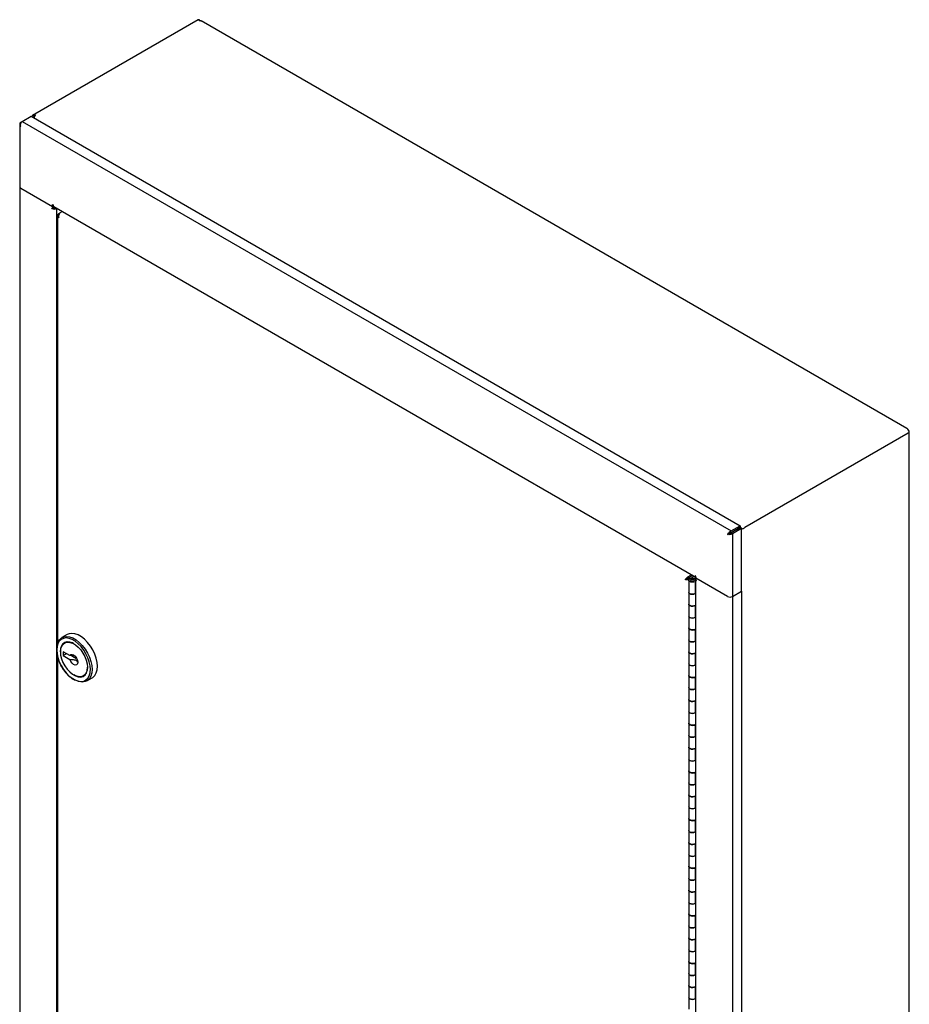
# Model space of a CAD drawing. Header units: inches. Extents: x -3 to 90, y 0 to 120.
# Tile 15 of 20: x 65 to 80, y 50 to 67. Entities that reach past the tile are written whole.
import ezdxf

# ---------------------------------------------------------------- set-up
doc = ezdxf.new("R2010")
doc.units = ezdxf.units.IN
doc.header["$MEASUREMENT"] = 0
doc.linetypes.add('SLD-Solid', pattern=[0])

msp = doc.modelspace()

# ---------------------------------------------------------------- linework, layer by layer
at = {"color": 7, "linetype": 'SLD-Solid', "lineweight": 25}
for p, q in [((68.2008008, 66.6958925), (65.3624741, 65.0573614)), ((68.2302484, 66.6929765), (68.2097423, 66.6811386)), ((68.2302484, 66.6835516), (68.2302484, 66.6929765)), ((74.2962666, 63.1873786), (68.249027, 66.6783758)), ((65.1587391, 64.9405924), (65.182374, 64.9542365)), ((65.1587391, 64.9405924), (65.1689775, 64.9346819)), ((65.1823816, 64.9542454), (65.3386522, 65.0444585)), ((65.1823816, 64.9542454), (77.3327876, 57.9399653)), ((65.3386522, 65.0444585), (77.4890582, 58.0301784)), ((65.3777864, 65.0218668), (65.3919217, 65.030027)), ((65.3919217, 65.0544454), (65.4124278, 65.0662833)), ((65.3919217, 65.0300308), (65.3919217, 65.0544454)), ((65.1414877, 64.9061528), (65.1414877, 63.8344167)), ((65.1416079, 63.8322454), (65.1416079, 39.3013007)), ((65.1587391, 63.8103735), (65.7040387, 63.4955787)), ((65.1588593, 63.8103857), (65.7040387, 63.4956604)), ((65.7040387, 63.4629988), (65.6941392, 63.4687136)), ((65.6941392, 63.4646309), (65.6941392, 63.4687136)), ((65.6976753, 63.4666723), (65.6941392, 63.4646309)), ((65.7040387, 63.53069), (65.7146453, 63.5245669)), ((65.7040387, 63.4955787), (65.7040387, 63.53069)), ((65.7196151, 63.5046525), (65.7040387, 63.4956604)), ((65.7196532, 63.5045928), (65.7040387, 63.4955787)), ((65.7040387, 63.4956604), (65.7040387, 63.4629988)), ((65.7251812, 63.4752041), (65.7040387, 63.4629988)), ((65.7251812, 63.4986765), (65.7251812, 63.4752041)), ((65.7268463, 63.4975999), (76.7278334, 57.1468652)), ((65.7342321, 63.4719569), (65.7342321, 63.4933361)), ((65.7553746, 63.4763283), (65.7553746, 63.4811308)), ((65.7562939, 63.4768362), (65.7595539, 63.4787182)), ((65.7774364, 63.4646309), (65.7806964, 63.4665129)), ((65.7918746, 63.3401587), (65.7918746, 56.0183957)), ((65.810034, 63.3781237), (65.8319497, 63.3907754)), ((65.810034, 63.3781237), (65.8199907, 63.3723758)), ((65.8319543, 63.3907821), (65.8719172, 63.4138522)), ((80.3411451, 59.6977446), (74.2962666, 63.1873786)), ((65.7815376, 61.610022), (65.7780728, 61.6120222)), ((65.7918746, 61.6159895), (65.7815376, 61.610022)), ((65.7815376, 61.610022), (65.7815376, 60.444356)), ((65.7815376, 60.444356), (65.7780728, 60.4463562)), ((65.7815376, 60.444356), (65.7918746, 60.4503234)), ((80.3655442, 59.6156492), (77.5682298, 58.000794)), ((80.3860503, 59.6274871), (80.3655442, 59.6156492)), ((80.3827956, 13.919062), (80.3827956, 59.6256082)), ((77.3327876, 57.9399653), (77.4890582, 58.0301784)), ((77.4890582, 58.0301784), (77.4890582, 58.0057638)), ((77.2731329, 57.8782225), (77.2942754, 57.8904278)), ((77.3327876, 57.9155507), (77.4890582, 58.0057638)), ((77.3352876, 57.9112206), (77.4915582, 58.0014337)), ((77.3564301, 57.8990153), (77.5127007, 57.9892284)), ((77.3564301, 57.8990153), (77.3564301, 56.8168828)), ((77.5127007, 57.9892284), (77.4915582, 58.0014337)), ((77.5127007, 56.9070959), (77.5127007, 57.9892284)), ((76.6552956, 57.1887404), (76.6153327, 57.1656703)), ((76.570785, 57.1146366), (76.5495718, 57.1023904)), ((76.6069264, 57.0964758), (76.6069264, 56.8923406)), ((76.6765122, 57.1764923), (76.6153327, 57.1411741)), ((76.6779266, 57.1756758), (76.6160398, 57.1399493)), ((76.637253, 57.1277032), (76.6991398, 57.1634297)), ((76.7136205, 57.1219885), (76.7136205, 57.1550701)), ((76.7203401, 57.0748421), (76.7136205, 57.070963)), ((76.7136205, 57.070963), (76.7136205, 56.8668278)), ((76.7278334, 57.1667888), (76.7172268, 57.1729118)), ((76.7203401, 57.1134248), (76.7203401, 13.6326266)), ((76.7278334, 57.1319224), (76.727692, 57.1318408)), ((76.727692, 57.1318408), (76.727692, 57.0991792)), ((77.2728713, 56.8171155), (76.727692, 57.1318408)), ((76.727692, 57.0991792), (76.7375915, 57.0934643)), ((76.7278334, 57.1316775), (76.7278334, 57.1667888)), ((77.2731329, 56.8168828), (76.7278334, 57.1316775)), ((76.7375915, 57.0893816), (76.7375915, 57.0934643)), ((76.6069264, 56.8911158), (76.6069264, 56.6869806)), ((76.7136205, 56.8668278), (76.7203401, 56.8707069)), ((77.3564301, 56.8168828), (77.5127007, 56.9070959)), ((77.5123684, 56.906904), (77.5123684, 13.3530008)), ((76.6069264, 56.6882054), (76.6069264, 56.4840702)), ((76.7203401, 56.6665717), (76.7136205, 56.6626926)), ((76.7136205, 56.6626926), (76.7136205, 56.4585574)), ((76.6069264, 56.4828454), (76.6069264, 56.2787102)), ((76.7136205, 56.4585574), (76.7203401, 56.4624365)), ((76.6069264, 56.279935), (76.6069264, 56.0757998)), ((76.7203401, 56.2583013), (76.7136205, 56.2544222)), ((76.7136205, 56.2544222), (76.7136205, 56.050287)), ((65.9569258, 56.1660037), (65.8650019, 56.1129372)), ((65.9233188, 56.0282492), (65.9091767, 56.0200851)), ((76.6069264, 56.074575), (76.6069264, 55.8704398)), ((76.7136205, 56.050287), (76.7203401, 56.0541661)), ((65.7765171, 55.9082095), (65.7764464, 55.9008803)), ((65.8418538, 55.8712855), (65.8418538, 55.8631215)), ((65.9998095, 55.8045972), (65.8873884, 55.8694965)), ((65.8873884, 55.8694965), (65.8873884, 55.8041733)), ((65.9439661, 55.8368349), (65.8873884, 55.8041733)), ((76.6069264, 55.8716646), (76.6069264, 55.6675294)), ((76.7203401, 55.8500309), (76.7136205, 55.8461518)), ((76.7136205, 55.8461518), (76.7136205, 55.6420166)), ((65.7918746, 55.7718099), (65.7918746, 48.7183624)), ((65.8873884, 55.8041733), (65.9998095, 55.7392739)), ((66.0304013, 55.8032545), (66.1211415, 55.7508713)), ((76.6069264, 55.6663046), (76.6069264, 55.4621694)), ((76.7136205, 55.6420166), (76.7203401, 55.6458957)), ((66.0645562, 55.4773477), (66.0716261, 55.473265)), ((66.2341503, 55.4571533), (66.2482924, 55.4653174)), ((66.2482924, 55.4653174), (66.2686912, 55.4805095)), ((66.2924672, 55.3724654), (66.3843911, 55.4255319)), ((76.6069264, 55.4633942), (76.6069264, 55.259259)), ((76.7203401, 55.4417605), (76.7136205, 55.4378814)), ((76.7136205, 55.4378814), (76.7136205, 55.2337462)), ((76.6069264, 55.2580342), (76.6069264, 55.0538989)), ((76.7136205, 55.2337462), (76.7203401, 55.2376253)), ((76.6069264, 55.0551238), (76.6069264, 54.8509886)), ((76.7203401, 55.0334901), (76.7136205, 55.029611)), ((76.7136205, 55.029611), (76.7136205, 54.8254758)), ((76.6069264, 54.8497637), (76.6069264, 54.6456285)), ((76.7136205, 54.8254758), (76.7203401, 54.8293549)), ((76.6069264, 54.6468534), (76.6069264, 54.4427182)), ((76.7203401, 54.6252197), (76.7136205, 54.6213406)), ((76.7136205, 54.6213406), (76.7136205, 54.4172054)), ((76.6069264, 54.4414933), (76.6069264, 54.2373581)), ((76.7136205, 54.4172054), (76.7203401, 54.4210845)), ((76.6069264, 54.2385829), (76.6069264, 54.0344477)), ((76.7203401, 54.2169493), (76.7136205, 54.2130702)), ((76.7136205, 54.2130702), (76.7136205, 54.008935)), ((76.6069264, 54.0332229), (76.6069264, 53.8290877)), ((76.7136205, 54.008935), (76.7203401, 54.0128141)), ((76.6069264, 53.8303125), (76.6069264, 53.6261773)), ((76.7203401, 53.8086789), (76.7136205, 53.8047998)), ((76.7136205, 53.8047998), (76.7136205, 53.6006646)), ((76.6069264, 53.6249525), (76.6069264, 53.4208173)), ((76.7136205, 53.6006646), (76.7203401, 53.6045437)), ((76.6069264, 53.4220421), (76.6069264, 53.2179069)), ((76.7203401, 53.4004085), (76.7136205, 53.3965294)), ((76.7136205, 53.3965294), (76.7136205, 53.1923942)), ((76.6069264, 53.2166821), (76.6069264, 53.0125469)), ((76.7136205, 53.1923942), (76.7203401, 53.1962733)), ((76.6069264, 53.0137717), (76.6069264, 52.8096365)), ((76.7203401, 52.9921381), (76.7136205, 52.988259)), ((76.7136205, 52.988259), (76.7136205, 52.7841238)), ((76.6069264, 52.8084117), (76.6069264, 52.6042765)), ((76.7136205, 52.7841238), (76.7203401, 52.7880029)), ((76.6069264, 52.6055013), (76.6069264, 52.4013661)), ((76.7203401, 52.5838677), (76.7136205, 52.5799886)), ((76.7136205, 52.5799886), (76.7136205, 52.3758534)), ((76.6069264, 52.4001413), (76.6069264, 52.1960061)), ((76.7136205, 52.3758534), (76.7203401, 52.3797325)), ((76.6069264, 52.1972309), (76.6069264, 51.9930957)), ((76.7203401, 52.1755973), (76.7136205, 52.1717182)), ((76.7136205, 52.1717182), (76.7136205, 51.967583)), ((76.6069264, 51.9918709), (76.6069264, 51.7877357)), ((76.7136205, 51.967583), (76.7203401, 51.9714621)), ((76.6069264, 51.7889605), (76.6069264, 51.5848253)), ((76.7203401, 51.7673268), (76.7136205, 51.7634478)), ((76.7136205, 51.7634478), (76.7136205, 51.5593126)), ((76.6069264, 51.5836005), (76.6069264, 51.3794653)), ((76.7136205, 51.5593126), (76.7203401, 51.5631916)), ((76.6069264, 51.3806901), (76.6069264, 51.1765549)), ((76.7203401, 51.3590564), (76.7136205, 51.3551774)), ((76.7136205, 51.3551774), (76.7136205, 51.1510422)), ((76.6069264, 51.1753301), (76.6069264, 50.9711949)), ((76.7136205, 51.1510422), (76.7203401, 51.1549212)), ((76.6069264, 50.9724197), (76.6069264, 50.7682845)), ((76.7203401, 50.950786), (76.7136205, 50.9469069)), ((76.7136205, 50.9469069), (76.7136205, 50.7427717)), ((76.6069264, 50.7670597), (76.6069264, 50.5629245)), ((76.7136205, 50.7427717), (76.7203401, 50.7466508)), ((76.6069264, 50.5641493), (76.6069264, 50.3600141)), ((76.7203401, 50.5425156), (76.7136205, 50.5386365)), ((76.7136205, 50.5386365), (76.7136205, 50.3345013)), ((76.6069264, 50.3587893), (76.6069264, 50.1546541)), ((76.7136205, 50.3345013), (76.7203401, 50.3383804)), ((76.6069264, 50.1558789), (76.6069264, 49.9517437)), ((76.7203401, 50.1342452), (76.7136205, 50.1303661)), ((76.7136205, 50.1303661), (76.7136205, 49.9262309)), ((76.6069264, 49.9505189), (76.6069264, 49.7463837)), ((76.7136205, 49.9262309), (76.7203401, 49.93011))]:
    msp.add_line(p, q, dxfattribs=at)
at = {"color": 8, "linetype": 'SLD-Solid', "lineweight": 25}
for p, q in [((65.7774364, 55.9448643), (65.7774364, 63.4646309)), ((76.637253, 57.1274085), (76.637253, 57.1277032)), ((77.3561685, 56.8167327), (77.3561685, 13.2628286)), ((65.7774364, 39.6683566), (65.7774364, 55.8374317))]:
    msp.add_line(p, q, dxfattribs=at)
at = {"color": 7, "linetype": 'SLD-Solid', "lineweight": 25, "flags": 128}
for points in [[(65.3507631, 65.037467), (65.3510734, 65.0393151), (65.3534435, 65.0469691), (65.3572922, 65.0530621), (65.3624717, 65.05736), (65.368783, 65.0596977), (65.3759835, 65.0599854), (65.3837965, 65.0582119), (65.3919217, 65.0544454)], [(65.37243, 65.024959), (65.3729766, 65.0263498), (65.3748715, 65.0293497), (65.3774217, 65.0314659), (65.3805292, 65.0326169), (65.3840744, 65.0327585), (65.3879212, 65.0318853), (65.3919217, 65.0300308)], [(76.7136205, 57.070963), (76.6926577, 57.0629804), (76.6679443, 57.0604055), (76.6434701, 57.0636539), (76.6231865, 57.0722014), (76.6103681, 57.0846678), (76.6070845, 57.0990406), (76.6138657, 57.1129994), (76.629617, 57.1242904), (76.6517953, 57.1310909), (76.6768202, 57.1323029), (76.7006513, 57.1277308), (76.7194413, 57.1181126), (76.7206883, 57.117117)], [(76.6913467, 57.0838215), (76.6812896, 57.0799421), (76.6694264, 57.0785799), (76.6575632, 57.0799421), (76.6475061, 57.0838215), (76.6407861, 57.0896273), (76.6384264, 57.0964758), (76.6407861, 57.1033243), (76.6475061, 57.1091301), (76.6575632, 57.1130095), (76.6694264, 57.1143717), (76.6812896, 57.1130095), (76.6913467, 57.1091301), (76.6980666, 57.1033243), (76.7004264, 57.0964758), (76.6980666, 57.0896273), (76.6913467, 57.0838215)], [(76.727692, 57.129875), (76.7248236, 57.1264369), (76.7214718, 57.1200583), (76.7203401, 57.1134248), (76.7214718, 57.1067913), (76.7248236, 57.1004127), (76.7302665, 57.0945342), (76.7375915, 57.0893816)], [(76.6069264, 56.8923406), (76.6103681, 56.8805326), (76.6231865, 56.8680662), (76.6434701, 56.8595187), (76.6679443, 56.8562703), (76.6926577, 56.8588452), (76.7136205, 56.8668278)], [(76.7203401, 56.8701892), (76.7176079, 56.8681343), (76.6980491, 56.8590413), (76.6738693, 56.8551266), (76.6489722, 56.8570222), (76.6273773, 56.8644221), (76.6125711, 56.8761316), (76.6069439, 56.8902602), (76.6069264, 56.8911158)], [(76.7136205, 56.6626926), (76.6926577, 56.65471), (76.6679443, 56.652135), (76.6434701, 56.6553835), (76.6231865, 56.663931), (76.6103681, 56.6763974), (76.6069264, 56.6882054)], [(76.6069264, 56.6869806), (76.6069439, 56.686125), (76.6125711, 56.6719963), (76.6273773, 56.6602869), (76.6489722, 56.652887), (76.6738693, 56.6509914), (76.6980491, 56.6549061), (76.7176079, 56.6639991), (76.7203401, 56.666054)], [(76.6069264, 56.4840702), (76.6103681, 56.4722622), (76.6231865, 56.4597958), (76.6434701, 56.4512483), (76.6679443, 56.4479998), (76.6926577, 56.4505748), (76.7136205, 56.4585574)], [(76.7203401, 56.4619188), (76.7176079, 56.4598639), (76.6980491, 56.4507709), (76.6738693, 56.4468562), (76.6489722, 56.4487518), (76.6273773, 56.4561517), (76.6125711, 56.4678611), (76.6069439, 56.4819898), (76.6069264, 56.4828454)], [(66.3843911, 55.4255319), (66.3940521, 55.4316376), (66.427669, 55.4636364), (66.4525337, 55.5069456), (66.4677996, 55.5600902), (66.4729466, 55.6212606), (66.4677996, 55.6883735), (66.4525337, 55.7591437), (66.427669, 55.8311611), (66.3940521, 55.9019731), (66.3528277, 55.9691685), (66.3053999, 56.0304589), (66.2533835, 56.0837572), (66.1985501, 56.1272484), (66.1427668, 56.1594514), (66.0879334, 56.1792696), (66.035917, 56.1860281), (65.9884891, 56.1794967), (65.9569258, 56.1660037)], [(76.7136205, 56.2544222), (76.6926577, 56.2464396), (76.6679443, 56.2438646), (76.6434701, 56.2471131), (76.6231865, 56.2556606), (76.6103681, 56.268127), (76.6069264, 56.279935)], [(76.6069264, 56.2787102), (76.6069439, 56.2778546), (76.6125711, 56.2637259), (76.6273773, 56.2520165), (76.6489722, 56.2446166), (76.6738693, 56.242721), (76.6980491, 56.2466357), (76.7176079, 56.2557287), (76.7203401, 56.2577836)], [(65.7771123, 55.9399807), (65.7815934, 55.9783788), (65.7968593, 56.0315235), (65.821724, 56.0748326), (65.8553409, 56.1068314), (65.8965653, 56.1264302), (65.9439931, 56.1329616), (65.9960095, 56.1262031), (66.0508429, 56.1063849), (66.1066262, 56.0741819), (66.1614596, 56.0306907), (66.213476, 55.9773924), (66.2609039, 55.916102), (66.3021282, 55.8489066), (66.3357451, 55.7780945), (66.3606099, 55.7060772), (66.3758757, 55.635307), (66.3810227, 55.568194), (66.3758757, 55.5070237), (66.3606099, 55.4538791), (66.3357451, 55.4105699), (66.3021282, 55.3785711), (66.2609039, 55.3589723), (66.213476, 55.352441), (66.1614596, 55.3591995), (66.1066262, 55.3790176), (66.103102, 55.380699)], [(66.0717014, 56.0080558), (66.0472723, 56.0206823), (65.9995558, 56.0365163), (65.9549909, 56.0393308), (65.9155251, 56.0290027), (65.8828832, 56.0059835), (65.858492, 55.9712791), (65.8434174, 55.9264064), (65.8383183, 55.8733266)], [(65.8418538, 55.8712855), (65.8468757, 55.9235612), (65.8617219, 55.967754), (65.8857435, 56.0019325), (65.9178908, 56.0246029), (65.9567586, 56.0347745), (66.0006484, 56.0320027), (66.0476418, 56.0164086), (66.0956851, 55.9886738), (66.1426786, 55.9500104), (66.1865683, 55.9021082), (66.2254362, 55.8470608), (66.2575834, 55.7872739), (66.2816051, 55.7253606), (66.2964513, 55.6640267), (66.3014732, 55.6059529), (66.2964513, 55.5536773), (66.2816051, 55.5094845), (66.2575834, 55.475306), (66.2254362, 55.4526355), (66.1865683, 55.4424639), (66.1426786, 55.4452357), (66.0956851, 55.4608298), (66.0716261, 55.473265)], [(65.9138995, 56.0282349), (65.8970254, 56.0141475), (65.888775, 56.0048902)], [(65.9466758, 56.0383168), (65.9320329, 56.032767), (65.9233188, 56.0282492)], [(66.3502336, 55.5258622), (66.3527384, 55.568194), (66.3478322, 55.6321672), (66.3332806, 55.6996265), (66.3095791, 55.7682746), (66.2775349, 55.8357739), (66.2382392, 55.8998256), (66.1930302, 55.9582486), (66.1434473, 56.0090534), (66.0911792, 56.0505099), (66.0380057, 56.0812064), (65.9896167, 56.0990988)], [(76.6069264, 56.0757998), (76.6103681, 56.0639918), (76.6231865, 56.0515254), (76.6434701, 56.0429779), (76.6679443, 56.0397294), (76.6926577, 56.0423044), (76.7136205, 56.050287)], [(76.7203401, 56.0536484), (76.7176079, 56.0515935), (76.6980491, 56.0425005), (76.6738693, 56.0385858), (76.6489722, 56.0404814), (76.6273773, 56.0478813), (76.6125711, 56.0595907), (76.6069439, 56.0737194), (76.6069264, 56.074575)], [(65.8383183, 55.8733266), (65.8434174, 55.8143593), (65.858492, 55.7520819), (65.8828832, 55.689216), (65.9155251, 55.6285094), (65.9549909, 55.572615), (65.9995558, 55.5239758), (66.0472723, 55.4847176), (66.0960547, 55.4565561), (66.1437711, 55.4407221), (66.1883361, 55.4379077), (66.2278019, 55.4482358), (66.2604438, 55.471255), (66.284835, 55.5059593), (66.2999096, 55.550832), (66.3050087, 55.6039119), (66.3050087, 55.6039119)], [(76.7136205, 55.8461518), (76.6926577, 55.8381692), (76.6679443, 55.8355942), (76.6434701, 55.8388427), (76.6231865, 55.8473902), (76.6103681, 55.8598566), (76.6069264, 55.8716646)], [(76.6069264, 55.8704398), (76.6069439, 55.8695842), (76.6125711, 55.8554555), (76.6273773, 55.843746), (76.6489722, 55.8363462), (76.6738693, 55.8344506), (76.6980491, 55.8383653), (76.7176079, 55.8474583), (76.7203401, 55.8495132)], [(65.9998095, 55.8045972), (66.015427, 55.8215697), (66.038428, 55.8254722), (66.0653581, 55.8157185), (66.0921733, 55.7937734), (66.1148465, 55.7629324), (66.1299728, 55.7278273), (66.1352806, 55.6937298), (66.1299728, 55.6657605), (66.1148465, 55.6481198), (66.0921733, 55.6434568), (66.0653581, 55.6524718), (66.038428, 55.673811), (66.015427, 55.7042698), (65.9998095, 55.7392739)], [(76.6069264, 55.6675294), (76.6103681, 55.6557214), (76.6231865, 55.643255), (76.6434701, 55.6347075), (76.6679443, 55.631459), (76.6926577, 55.634034), (76.7136205, 55.6420166)], [(76.7203401, 55.645378), (76.7176079, 55.6433231), (76.6980491, 55.6342301), (76.6738693, 55.6303154), (76.6489722, 55.632211), (76.6273773, 55.6396108), (76.6125711, 55.6513203), (76.6069439, 55.665449), (76.6069264, 55.6663046)], [(66.2107893, 55.4470846), (66.2419441, 55.4563998), (66.2435696, 55.4571677)], [(76.7136205, 55.4378814), (76.6926577, 55.4298988), (76.6679443, 55.4273238), (76.6434701, 55.4305723), (76.6231865, 55.4391198), (76.6103681, 55.4515862), (76.6069264, 55.4633942)], [(76.6069264, 55.4621694), (76.6069439, 55.4613138), (76.6125711, 55.4471851), (76.6273773, 55.4354756), (76.6489722, 55.4280758), (76.6738693, 55.4261802), (76.6980491, 55.4300949), (76.7176079, 55.4391879), (76.7203401, 55.4412428)], [(76.6069264, 55.259259), (76.6103681, 55.247451), (76.6231865, 55.2349846), (76.6434701, 55.2264371), (76.6679443, 55.2231886), (76.6926577, 55.2257636), (76.7136205, 55.2337462)], [(76.7203401, 55.2371076), (76.7176079, 55.2350527), (76.6980491, 55.2259597), (76.6738693, 55.2220449), (76.6489722, 55.2239406), (76.6273773, 55.2313404), (76.6125711, 55.2430499), (76.6069439, 55.2571786), (76.6069264, 55.2580342)], [(76.7136205, 55.029611), (76.6926577, 55.0216284), (76.6679443, 55.0190534), (76.6434701, 55.0223019), (76.6231865, 55.0308494), (76.6103681, 55.0433158), (76.6069264, 55.0551238)], [(76.6069264, 55.0538989), (76.6069439, 55.0530434), (76.6125711, 55.0389147), (76.6273773, 55.0272052), (76.6489722, 55.0198054), (76.6738693, 55.0179097), (76.6980491, 55.0218245), (76.7176079, 55.0309175), (76.7203401, 55.0329724)], [(76.6069264, 54.8509886), (76.6103681, 54.8391806), (76.6231865, 54.8267141), (76.6434701, 54.8181667), (76.6679443, 54.8149182), (76.6926577, 54.8174932), (76.7136205, 54.8254758)], [(76.7203401, 54.8288372), (76.7176079, 54.8267823), (76.6980491, 54.8176893), (76.6738693, 54.8137745), (76.6489722, 54.8156701), (76.6273773, 54.82307), (76.6125711, 54.8347795), (76.6069439, 54.8489082), (76.6069264, 54.8497637)], [(76.7136205, 54.6213406), (76.6926577, 54.613358), (76.6679443, 54.610783), (76.6434701, 54.6140315), (76.6231865, 54.6225789), (76.6103681, 54.6350454), (76.6069264, 54.6468534)], [(76.6069264, 54.6456285), (76.6069439, 54.644773), (76.6125711, 54.6306443), (76.6273773, 54.6189348), (76.6489722, 54.6115349), (76.6738693, 54.6096393), (76.6980491, 54.6135541), (76.7176079, 54.6226471), (76.7203401, 54.624702)], [(76.6069264, 54.4427182), (76.6103681, 54.4309102), (76.6231865, 54.4184437), (76.6434701, 54.4098963), (76.6679443, 54.4066478), (76.6926577, 54.4092228), (76.7136205, 54.4172054)], [(76.7203401, 54.4205668), (76.7176079, 54.4185119), (76.6980491, 54.4094189), (76.6738693, 54.4055041), (76.6489722, 54.4073997), (76.6273773, 54.4147996), (76.6125711, 54.4265091), (76.6069439, 54.4406377), (76.6069264, 54.4414933)], [(76.7136205, 54.2130702), (76.6926577, 54.2050876), (76.6679443, 54.2025126), (76.6434701, 54.2057611), (76.6231865, 54.2143085), (76.6103681, 54.226775), (76.6069264, 54.2385829)], [(76.6069264, 54.2373581), (76.6069439, 54.2365025), (76.6125711, 54.2223739), (76.6273773, 54.2106644), (76.6489722, 54.2032645), (76.6738693, 54.2013689), (76.6980491, 54.2052837), (76.7176079, 54.2143767), (76.7203401, 54.2164316)], [(76.6069264, 54.0344477), (76.6103681, 54.0226398), (76.6231865, 54.0101733), (76.6434701, 54.0016259), (76.6679443, 53.9983774), (76.6926577, 54.0009523), (76.7136205, 54.008935)], [(76.7203401, 54.0122964), (76.7176079, 54.0102415), (76.6980491, 54.0011484), (76.6738693, 53.9972337), (76.6489722, 53.9991293), (76.6273773, 54.0065292), (76.6125711, 54.0182387), (76.6069439, 54.0323673), (76.6069264, 54.0332229)], [(76.7136205, 53.8047998), (76.6926577, 53.7968171), (76.6679443, 53.7942422), (76.6434701, 53.7974907), (76.6231865, 53.8060381), (76.6103681, 53.8185046), (76.6069264, 53.8303125)], [(76.6069264, 53.8290877), (76.6069439, 53.8282321), (76.6125711, 53.8141035), (76.6273773, 53.802394), (76.6489722, 53.7949941), (76.6738693, 53.7930985), (76.6980491, 53.7970132), (76.7176079, 53.8061063), (76.7203401, 53.8081612)], [(76.6069264, 53.6261773), (76.6103681, 53.6143694), (76.6231865, 53.6019029), (76.6434701, 53.5933555), (76.6679443, 53.590107), (76.6926577, 53.5926819), (76.7136205, 53.6006646)], [(76.7203401, 53.604026), (76.7176079, 53.6019711), (76.6980491, 53.592878), (76.6738693, 53.5889633), (76.6489722, 53.5908589), (76.6273773, 53.5982588), (76.6125711, 53.6099683), (76.6069439, 53.6240969), (76.6069264, 53.6249525)], [(76.7136205, 53.3965294), (76.6926577, 53.3885467), (76.6679443, 53.3859718), (76.6434701, 53.3892203), (76.6231865, 53.3977677), (76.6103681, 53.4102342), (76.6069264, 53.4220421)], [(76.6069264, 53.4208173), (76.6069439, 53.4199617), (76.6125711, 53.4058331), (76.6273773, 53.3941236), (76.6489722, 53.3867237), (76.6738693, 53.3848281), (76.6980491, 53.3887428), (76.7176079, 53.3978359), (76.7203401, 53.3998908)], [(76.6069264, 53.2179069), (76.6103681, 53.206099), (76.6231865, 53.1936325), (76.6434701, 53.1850851), (76.6679443, 53.1818366), (76.6926577, 53.1844115), (76.7136205, 53.1923942)], [(76.7203401, 53.1957556), (76.7176079, 53.1937007), (76.6980491, 53.1846076), (76.6738693, 53.1806929), (76.6489722, 53.1825885), (76.6273773, 53.1899884), (76.6125711, 53.2016979), (76.6069439, 53.2158265), (76.6069264, 53.2166821)], [(76.7136205, 52.988259), (76.6926577, 52.9802763), (76.6679443, 52.9777014), (76.6434701, 52.9809499), (76.6231865, 52.9894973), (76.6103681, 53.0019638), (76.6069264, 53.0137717)], [(76.6069264, 53.0125469), (76.6069439, 53.0116913), (76.6125711, 52.9975627), (76.6273773, 52.9858532), (76.6489722, 52.9784533), (76.6738693, 52.9765577), (76.6980491, 52.9804724), (76.7176079, 52.9895655), (76.7203401, 52.9916204)], [(76.6069264, 52.8096365), (76.6103681, 52.7978286), (76.6231865, 52.7853621), (76.6434701, 52.7768147), (76.6679443, 52.7735662), (76.6926577, 52.7761411), (76.7136205, 52.7841238)], [(76.7203401, 52.7874852), (76.7176079, 52.7854303), (76.6980491, 52.7763372), (76.6738693, 52.7724225), (76.6489722, 52.7743181), (76.6273773, 52.781718), (76.6125711, 52.7934275), (76.6069439, 52.8075561), (76.6069264, 52.8084117)], [(76.7136205, 52.5799886), (76.6926577, 52.5720059), (76.6679443, 52.569431), (76.6434701, 52.5726795), (76.6231865, 52.5812269), (76.6103681, 52.5936934), (76.6069264, 52.6055013)], [(76.6069264, 52.6042765), (76.6069439, 52.6034209), (76.6125711, 52.5892923), (76.6273773, 52.5775828), (76.6489722, 52.5701829), (76.6738693, 52.5682873), (76.6980491, 52.572202), (76.7176079, 52.581295), (76.7203401, 52.58335)], [(76.6069264, 52.4013661), (76.6103681, 52.3895582), (76.6231865, 52.3770917), (76.6434701, 52.3685443), (76.6679443, 52.3652958), (76.6926577, 52.3678707), (76.7136205, 52.3758534)], [(76.7203401, 52.3792148), (76.7176079, 52.3771598), (76.6980491, 52.3680668), (76.6738693, 52.3641521), (76.6489722, 52.3660477), (76.6273773, 52.3734476), (76.6125711, 52.3851571), (76.6069439, 52.3992857), (76.6069264, 52.4001413)], [(76.7136205, 52.1717182), (76.6926577, 52.1637355), (76.6679443, 52.1611606), (76.6434701, 52.1644091), (76.6231865, 52.1729565), (76.6103681, 52.185423), (76.6069264, 52.1972309)], [(76.6069264, 52.1960061), (76.6069439, 52.1951505), (76.6125711, 52.1810219), (76.6273773, 52.1693124), (76.6489722, 52.1619125), (76.6738693, 52.1600169), (76.6980491, 52.1639316), (76.7176079, 52.1730246), (76.7203401, 52.1750796)], [(76.6069264, 51.9930957), (76.6103681, 51.9812878), (76.6231865, 51.9688213), (76.6434701, 51.9602739), (76.6679443, 51.9570254), (76.6926577, 51.9596003), (76.7136205, 51.967583)], [(76.7203401, 51.9709443), (76.7176079, 51.9688894), (76.6980491, 51.9597964), (76.6738693, 51.9558817), (76.6489722, 51.9577773), (76.6273773, 51.9651772), (76.6125711, 51.9768867), (76.6069439, 51.9910153), (76.6069264, 51.9918709)], [(76.7136205, 51.7634478), (76.6926577, 51.7554651), (76.6679443, 51.7528902), (76.6434701, 51.7561387), (76.6231865, 51.7646861), (76.6103681, 51.7771526), (76.6069264, 51.7889605)], [(76.6069264, 51.7877357), (76.6069439, 51.7868801), (76.6125711, 51.7727515), (76.6273773, 51.761042), (76.6489722, 51.7536421), (76.6738693, 51.7517465), (76.6980491, 51.7556612), (76.7176079, 51.7647542), (76.7203401, 51.7668091)], [(76.6069264, 51.5848253), (76.6103681, 51.5730174), (76.6231865, 51.5605509), (76.6434701, 51.5520035), (76.6679443, 51.548755), (76.6926577, 51.5513299), (76.7136205, 51.5593126)], [(76.7203401, 51.5626739), (76.7176079, 51.560619), (76.6980491, 51.551526), (76.6738693, 51.5476113), (76.6489722, 51.5495069), (76.6273773, 51.5569068), (76.6125711, 51.5686163), (76.6069439, 51.5827449), (76.6069264, 51.5836005)], [(76.7136205, 51.3551774), (76.6926577, 51.3471947), (76.6679443, 51.3446198), (76.6434701, 51.3478683), (76.6231865, 51.3564157), (76.6103681, 51.3688822), (76.6069264, 51.3806901)], [(76.6069264, 51.3794653), (76.6069439, 51.3786097), (76.6125711, 51.3644811), (76.6273773, 51.3527716), (76.6489722, 51.3453717), (76.6738693, 51.3434761), (76.6980491, 51.3473908), (76.7176079, 51.3564838), (76.7203401, 51.3585387)], [(76.6069264, 51.1765549), (76.6103681, 51.164747), (76.6231865, 51.1522805), (76.6434701, 51.143733), (76.6679443, 51.1404846), (76.6926577, 51.1430595), (76.7136205, 51.1510422)], [(76.7203401, 51.1544035), (76.7176079, 51.1523486), (76.6980491, 51.1432556), (76.6738693, 51.1393409), (76.6489722, 51.1412365), (76.6273773, 51.1486364), (76.6125711, 51.1603459), (76.6069439, 51.1744745), (76.6069264, 51.1753301)], [(76.7136205, 50.9469069), (76.6926577, 50.9389243), (76.6679443, 50.9363494), (76.6434701, 50.9395978), (76.6231865, 50.9481453), (76.6103681, 50.9606117), (76.6069264, 50.9724197)], [(76.6069264, 50.9711949), (76.6069439, 50.9703393), (76.6125711, 50.9562107), (76.6273773, 50.9445012), (76.6489722, 50.9371013), (76.6738693, 50.9352057), (76.6980491, 50.9391204), (76.7176079, 50.9482134), (76.7203401, 50.9502683)], [(76.6069264, 50.7682845), (76.6103681, 50.7564765), (76.6231865, 50.7440101), (76.6434701, 50.7354626), (76.6679443, 50.7322142), (76.6926577, 50.7347891), (76.7136205, 50.7427717)], [(76.7203401, 50.7461331), (76.7176079, 50.7440782), (76.6980491, 50.7349852), (76.6738693, 50.7310705), (76.6489722, 50.7329661), (76.6273773, 50.740366), (76.6125711, 50.7520755), (76.6069439, 50.7662041), (76.6069264, 50.7670597)], [(76.7136205, 50.5386365), (76.6926577, 50.5306539), (76.6679443, 50.528079), (76.6434701, 50.5313274), (76.6231865, 50.5398749), (76.6103681, 50.5523413), (76.6069264, 50.5641493)], [(76.6069264, 50.5629245), (76.6069439, 50.5620689), (76.6125711, 50.5479403), (76.6273773, 50.5362308), (76.6489722, 50.5288309), (76.6738693, 50.5269353), (76.6980491, 50.53085), (76.7176079, 50.539943), (76.7203401, 50.5419979)], [(76.6069264, 50.3600141), (76.6103681, 50.3482061), (76.6231865, 50.3357397), (76.6434701, 50.3271922), (76.6679443, 50.3239438), (76.6926577, 50.3265187), (76.7136205, 50.3345013)], [(76.7203401, 50.3378627), (76.7176079, 50.3358078), (76.6980491, 50.3267148), (76.6738693, 50.3228001), (76.6489722, 50.3246957), (76.6273773, 50.3320956), (76.6125711, 50.3438051), (76.6069439, 50.3579337), (76.6069264, 50.3587893)], [(76.7136205, 50.1303661), (76.6926577, 50.1223835), (76.6679443, 50.1198086), (76.6434701, 50.123057), (76.6231865, 50.1316045), (76.6103681, 50.1440709), (76.6069264, 50.1558789)], [(76.6069264, 50.1546541), (76.6069439, 50.1537985), (76.6125711, 50.1396699), (76.6273773, 50.1279604), (76.6489722, 50.1205605), (76.6738693, 50.1186649), (76.6980491, 50.1225796), (76.7176079, 50.1316726), (76.7203401, 50.1337275)], [(76.6069264, 49.9517437), (76.6103681, 49.9399357), (76.6231865, 49.9274693), (76.6434701, 49.9189218), (76.6679443, 49.9156733), (76.6926577, 49.9182483), (76.7136205, 49.9262309)], [(76.7203401, 49.9295923), (76.7176079, 49.9275374), (76.6980491, 49.9184444), (76.6738693, 49.9145297), (76.6489722, 49.9164253), (76.6273773, 49.9238252), (76.6125711, 49.9355346), (76.6069439, 49.9496633), (76.6069264, 49.9505189)]]:
    msp.add_lwpolyline(points, dxfattribs=at)
at = {"color": 8, "linetype": 'SLD-Solid', "lineweight": 25, "flags": 128}
for points in [[(65.9896167, 56.0990988), (65.9857375, 56.1000974), (65.9361547, 56.1065397), (65.8909457, 56.1003139), (65.8516499, 56.081632), (65.8196057, 56.0511302), (65.7959043, 56.0098472), (65.7813526, 55.9591889), (65.7765171, 55.9082095)], [(65.7764464, 55.9008803), (65.7813526, 55.8369071), (65.7959043, 55.7694479), (65.8196057, 55.7007997), (65.8516499, 55.6333005), (65.8909457, 55.5692488), (65.9361547, 55.5108257), (65.9857375, 55.4600209), (66.0380057, 55.4185644), (66.0911792, 55.387868), (66.1434473, 55.368977), (66.1930302, 55.3625347), (66.2382392, 55.3687605), (66.2775349, 55.3874424), (66.3095791, 55.4179441), (66.3332806, 55.4592271), (66.3478322, 55.5098855), (66.3502336, 55.5258622)]]:
    msp.add_lwpolyline(points, dxfattribs=at)
at = {"color": 7, "linetype": 'SLD-Solid', "lineweight": 25}
for centre, radius, start, end in [((68.2129954, 66.6688934), 0.0296254, 54.38242252, 114.30711905), ((65.1709646, 63.8373562), 0.0296231, 185.69479925, 245.62534171), ((65.1710849, 63.8373684), 0.0296231, 185.69479925, 245.62534171), ((65.7357878, 63.5450124), 0.0905306, 242.60967224, 297.39032776), ((65.7435064, 63.5213812), 0.0290364, 173.70115246, 234.98666715), ((65.7355933, 63.5175655), 0.045688, 253.5525413, 296.94187011), ((80.2956261, 59.6233723), 0.0905178, 2.60547849, 57.39452166), ((76.7475054, 57.170153), 0.030404, 174.7938542, 229.68272568), ((77.3147815, 56.8972643), 0.0905306, 242.60967224, 297.39032776)]:
    msp.add_arc(centre, radius, start, end, dxfattribs=at)
for points, knots in [([(68.2097423, 66.6811386), (68.2160439, 66.6824365), (68.2286481, 66.6850326), (68.2421709, 66.6830217), (68.247659, 66.6786498), (68.2486764, 66.6778394)], [0, 0, 0, 0, 0.4488833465, 0.8978350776, 1, 1, 1, 1]), ([(65.1587391, 64.8717132), (65.1578977, 64.87838), (65.1562147, 64.8917146), (65.159914, 64.9132887), (65.1671792, 64.9330104), (65.1754404, 64.9466238), (65.180664, 64.9523594), (65.1823816, 64.9542454)], [0, 0, 0, 0, 0.222700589, 0.4454287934, 0.6681571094, 0.8908852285, 1, 1, 1, 1]), ([(65.385538, 65.0173919), (65.3857326, 65.018408), (65.3866032, 65.0229535), (65.3895971, 65.0269353), (65.3919217, 65.030027)], [0, 0, 0, 0, 0.2235474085, 1, 1, 1, 1]), ([(65.4124278, 65.0662833), (65.4090282, 65.0620262), (65.4022283, 65.0535113), (65.3937135, 65.0350704), (65.3910659, 65.0214526), (65.3897983, 65.0149325)], [0, 0, 0, 0, 0.34259401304, 0.68524021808, 1, 1, 1, 1]), ([(77.2731329, 57.8782225), (77.2749658, 57.8833455), (77.2786317, 57.8935922), (77.2903557, 57.9105338), (77.3056413, 57.9256253), (77.3205736, 57.9353876), (77.3297653, 57.9388326), (77.3327876, 57.9399653)], [0, 0, 0, 0, 0.222700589, 0.4454287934, 0.6681571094, 0.8908852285, 1, 1, 1, 1]), ([(77.5127007, 57.977465), (77.515724, 57.9776937), (77.5253559, 57.9784223), (77.5427423, 57.9841297), (77.5584225, 57.9924015), (77.5658824, 57.9987852), (77.5682298, 58.000794)], [0, 0, 0, 0, 0.156847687, 0.4997121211, 0.8425762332, 1, 1, 1, 1]), ([(65.7719994, 55.9310253), (65.7714389, 55.9266271), (65.7705366, 55.9195457), (65.7705743, 55.9119301), (65.7705885, 55.9090444)], [0, 0, 0, 0, 0.621091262, 1, 1, 1, 1]), ([(65.7705885, 55.9090444), (65.7708704, 55.8982378), (65.7716861, 55.8669572), (65.777667, 55.821226), (65.7878242, 55.7859503), (65.7915719, 55.772935)], [0, 0, 0, 0, 0.2498567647, 0.7232273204, 1, 1, 1, 1]), ([(65.7915719, 55.772935), (65.7939016, 55.7637464), (65.8018392, 55.7324406), (65.824014, 55.6784514), (65.8571284, 55.6136727), (65.893329, 55.5568133), (65.9200022, 55.524978), (65.9314713, 55.5112893)], [0, 0, 0, 0, 0.0996914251, 0.3396511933, 0.579413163, 0.8191539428, 1, 1, 1, 1]), ([(66.0808559, 55.7987689), (66.0731369, 55.7999754), (66.0467253, 55.8041034), (66.0192529, 55.8043925), (65.9998095, 55.8045972)], [0, 0, 0, 0, 0.2922570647, 1, 1, 1, 1]), ([(65.9998095, 55.7392739), (66.0190474, 55.7386922), (66.0504766, 55.7377418), (66.0871403, 55.734194), (66.106545, 55.7274272), (66.1177879, 55.718368), (66.1225852, 55.7075354), (66.1245451, 55.6995174), (66.1252646, 55.6965739)], [0, 0, 0, 0, 0.3475443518, 0.5677881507, 0.6575942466, 0.7472791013, 0.9072196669, 1, 1, 1, 1]), ([(65.9314713, 55.5112893), (65.9351127, 55.5066829), (65.9535693, 55.4833345), (65.9910409, 55.4481147), (66.0415697, 55.4074095), (66.0759839, 55.3890608), (66.0927861, 55.3801023)], [0, 0, 0, 0, 0.0767103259, 0.3888168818, 0.7015987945, 1, 1, 1, 1])]:
    msp.add_open_spline(points, degree=3, knots=knots, dxfattribs=at)
for points in [[(65.1587391, 64.9405924), (65.1539077, 64.9353477), (65.1442447, 64.9248583), (65.1401092, 64.9061528), (65.1442447, 64.8874473), (65.1539077, 64.8769579), (65.1587391, 64.8717132)], [(65.810034, 63.3021936), (65.8049482, 63.3079998), (65.7947767, 63.3196122), (65.7904235, 63.3401587), (65.7947767, 63.3607051), (65.8049482, 63.3723175), (65.810034, 63.3781237)], [(65.8319543, 63.3907821), (65.8280362, 63.3856503), (65.8202001, 63.3753865), (65.8111889, 63.3521502), (65.8065309, 63.3264), (65.8088663, 63.3102624), (65.810034, 63.3021936)], [(77.3564301, 57.8990153), (77.3503466, 57.8944934), (77.3381795, 57.8854497), (77.3147815, 57.8778641), (77.2913836, 57.8750533), (77.2792165, 57.8771661), (77.2731329, 57.8782225)], [(77.2942754, 57.8904278), (77.2960842, 57.8928425), (77.2997017, 57.8976717), (77.3089452, 57.9056378), (77.3202249, 57.912428), (77.3286001, 57.9145098), (77.3327876, 57.9155507)], [(77.3352876, 57.9112206), (77.3322923, 57.9081146), (77.3263017, 57.9019026), (77.3147815, 57.895529), (77.3032613, 57.8915062), (77.2972707, 57.8907873), (77.2942754, 57.8904278)], [(76.5495718, 57.1023904), (76.5520575, 57.1083502), (76.5570288, 57.1202696), (76.572647, 57.1396926), (76.5926184, 57.1566018), (76.6077613, 57.1626475), (76.6153327, 57.1656703)], [(76.637253, 57.1277032), (76.6308493, 57.1226579), (76.6180418, 57.1125672), (76.5934124, 57.103726), (76.568783, 57.0999108), (76.5559755, 57.1015639), (76.5495718, 57.1023904)], [(76.6153327, 57.1411741), (76.610541, 57.1401242), (76.6009575, 57.1380243), (76.5879981, 57.1308278), (76.5772854, 57.1223337), (76.5729518, 57.1172023), (76.570785, 57.1146366)], [(76.6160398, 57.1399493), (76.6127347, 57.1363246), (76.6061243, 57.1290752), (76.5934124, 57.1214499), (76.5807004, 57.1164188), (76.5740901, 57.1152306), (76.570785, 57.1146366)]]:
    msp.add_open_spline(points, degree=3, dxfattribs=at)

doc.saveas('drawing.dxf')
